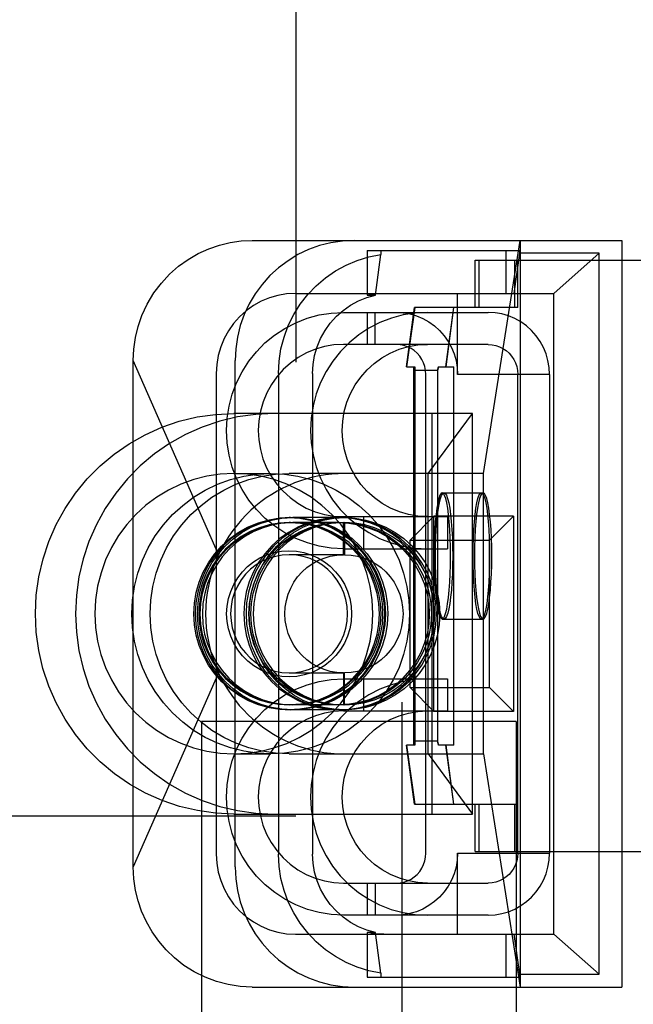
# Model space of a CAD drawing. Header units: inches. Extents: x 0 to 73.3, y 0 to 56.7.
# Tile 22 of 36: x 41.314 to 41.621, y 25.734 to 26.225. Entities that reach past the tile are written whole.
import ezdxf

# ---------------------------------------------------------------- set-up
doc = ezdxf.new("R2010")
doc.units = ezdxf.units.IN
doc.header["$LTSCALE"] = 4.033333
doc.header["$MEASUREMENT"] = 0
doc.linetypes.add('HIDDEN', pattern=[0.2, 0.1, -0.1])
doc.layers.add('DEFAULT_2', color=8, linetype='HIDDEN')

msp = doc.modelspace()

# ---------------------------------------------------------------- linework, layer by layer
at = {"layer": 'DEFAULT_2', "color": 8, "linetype": 'HIDDEN'}
for p, q in [((41.50539, 25.48129), (41.50539, 26.62302)), ((41.45225, 26.45767), (41.45225, 25.82774)), ((41.43056, 26.1152), (41.61514, 26.1152)), ((41.54593, 25.99878), (41.56428, 26.1152)), ((41.56428, 26.1152), (41.56428, 25.74236)), ((41.61514, 26.1152), (41.61514, 25.74236)), ((41.48792, 26.1102), (41.56412, 26.1102)), ((41.48792, 26.1102), (41.48792, 26.0879)), ((41.49204, 26.0879), (41.49479, 26.1082)), ((41.49479, 26.1102), (41.49479, 26.1082)), ((41.55725, 26.08878), (41.55725, 26.1102)), ((41.56138, 26.08878), (41.56412, 26.10878)), ((41.56412, 26.10878), (41.56412, 26.1102)), ((41.60374, 26.10878), (41.56412, 26.10878)), ((41.58119, 26.08878), (41.60374, 26.10878)), ((41.60374, 25.74878), (41.60374, 26.10878)), ((41.54189, 26.1053), (41.71209, 26.1053)), ((41.54189, 26.08168), (41.54189, 26.1053)), ((41.54362, 26.1053), (41.54362, 26.08168)), ((41.56141, 26.1053), (41.56141, 26.08168)), ((41.56312, 26.08168), (41.56312, 26.1053)), ((41.4522, 26.08878), (41.58119, 26.08878)), ((41.48792, 26.0879), (41.49204, 26.0879)), ((41.53308, 26.04829), (41.53308, 26.08878)), ((41.58119, 25.76878), (41.58119, 26.08878)), ((41.50762, 26.05215), (41.51149, 26.08168)), ((41.51169, 26.08168), (41.50763, 26.05215)), ((41.56312, 26.08168), (41.51149, 26.08168)), ((41.52713, 26.05215), (41.53119, 26.08168)), ((41.531, 26.08168), (41.52714, 26.05215)), ((41.47613, 26.07928), (41.54828, 26.07928)), ((41.48801, 26.06328), (41.48801, 26.07928)), ((41.49198, 26.06328), (41.49198, 26.07928)), ((41.54828, 26.06328), (41.47613, 26.06328)), ((41.41373, 25.95831), (41.37113, 26.0552)), ((41.37113, 25.80236), (41.37113, 26.0552)), ((41.42199, 25.80236), (41.42199, 26.0552)), ((41.50762, 26.05215), (41.51169, 26.05215)), ((41.51129, 26.05215), (41.51126, 26.05018)), ((41.51127, 26.05018), (41.51128, 26.05215)), ((41.51149, 25.86318), (41.51149, 26.05215)), ((41.51169, 26.05215), (41.51169, 25.86318)), ((41.52296, 26.05018), (41.52348, 26.05215)), ((41.52348, 26.05215), (41.52298, 26.05018)), ((41.52348, 26.05215), (41.53119, 26.05215)), ((41.531, 26.05215), (41.531, 25.86318)), ((41.53119, 25.86318), (41.53119, 26.05215)), ((41.41258, 26.04878), (41.41258, 25.80878)), ((41.44363, 26.04878), (41.44363, 25.80878)), ((41.46069, 26.04878), (41.46069, 25.80878)), ((41.51126, 25.86515), (41.51126, 26.05018)), ((41.52298, 26.05018), (41.51127, 26.05018)), ((41.51723, 25.80926), (41.51723, 26.04829)), ((41.52296, 26.05018), (41.52296, 25.86515)), ((41.57897, 26.04829), (41.53308, 26.04829)), ((41.56312, 25.80926), (41.56312, 26.04829)), ((41.57897, 26.04829), (41.57897, 25.80926)), ((41.54044, 26.02878), (41.42134, 26.02878)), ((41.51829, 25.99878), (41.54044, 26.02878)), ((41.52039, 25.82878), (41.52039, 26.02878)), ((41.54044, 25.82878), (41.54044, 26.02878)), ((41.42134, 25.99878), (41.43978, 25.99878)), ((41.54593, 25.99878), (41.44895, 25.99878)), ((41.51829, 25.85878), (41.51829, 25.99878)), ((41.54593, 25.85878), (41.54593, 25.99878)), ((41.5254, 25.98916), (41.5458, 25.98916)), ((41.44964, 25.97677), (41.44895, 25.97677)), ((41.44964, 25.97428), (41.44895, 25.97428)), ((41.47388, 25.97677), (41.45072, 25.97677)), ((41.47388, 25.97428), (41.45072, 25.97428)), ((41.4766, 25.97677), (41.47497, 25.97677)), ((41.47497, 25.97428), (41.4766, 25.97428)), ((41.47605, 25.95828), (41.47605, 25.97428)), ((41.47613, 25.97728), (41.52795, 25.97728)), ((41.4766, 25.97428), (41.4766, 25.95828)), ((41.48602, 25.97728), (41.48602, 25.96128)), ((41.5093, 25.96553), (41.5212, 25.97754)), ((41.56092, 25.97754), (41.5212, 25.97754)), ((41.5212, 25.88002), (41.5212, 25.97754)), ((41.52795, 25.97728), (41.52795, 25.96128)), ((41.56092, 25.97754), (41.54903, 25.96553)), ((41.56092, 25.97754), (41.56092, 25.88002)), ((41.5093, 25.96553), (41.54903, 25.96553)), ((41.5093, 25.89203), (41.5093, 25.96553)), ((41.54903, 25.89203), (41.54903, 25.96553)), ((41.47613, 25.96128), (41.52795, 25.96128)), ((41.4766, 25.95828), (41.44895, 25.95828)), ((41.5254, 25.92617), (41.5458, 25.92617)), ((41.41373, 25.89925), (41.37113, 25.80236)), ((41.44895, 25.89928), (41.4766, 25.89928)), ((41.47605, 25.89928), (41.47605, 25.88328)), ((41.47613, 25.89628), (41.52795, 25.89628)), ((41.4766, 25.88328), (41.4766, 25.89928)), ((41.48602, 25.89628), (41.48602, 25.88028)), ((41.52795, 25.89628), (41.52795, 25.88028)), ((41.5093, 25.89203), (41.54903, 25.89203)), ((41.5212, 25.88002), (41.5093, 25.89203)), ((41.54903, 25.89203), (41.56092, 25.88002)), ((41.44964, 25.88328), (41.44895, 25.88328)), ((41.44964, 25.88079), (41.44895, 25.88079)), ((41.47388, 25.88328), (41.45072, 25.88328)), ((41.47388, 25.88079), (41.45072, 25.88079)), ((41.4766, 25.88328), (41.47497, 25.88328)), ((41.4766, 25.88079), (41.47497, 25.88079)), ((41.47613, 25.88028), (41.52795, 25.88028)), ((41.56092, 25.88002), (41.5212, 25.88002)), ((41.56224, 25.87499), (41.40524, 25.87499)), ((41.40524, 25.87499), (41.40524, 25.50129)), ((41.56224, 25.87499), (41.56224, 25.50129)), ((41.52296, 25.86515), (41.51126, 25.86515)), ((41.51126, 25.86515), (41.51129, 25.86318)), ((41.51128, 25.86318), (41.51127, 25.86515)), ((41.52348, 25.86318), (41.52296, 25.86515)), ((41.52298, 25.86515), (41.52348, 25.86318)), ((41.51169, 25.86318), (41.50762, 25.86318)), ((41.51149, 25.83365), (41.50762, 25.86318)), ((41.50763, 25.86318), (41.51169, 25.83365)), ((41.53119, 25.86318), (41.52348, 25.86318)), ((41.53119, 25.83365), (41.52713, 25.86318)), ((41.52714, 25.86318), (41.531, 25.83365)), ((41.42134, 25.85878), (41.43978, 25.85878)), ((41.44895, 25.85878), (41.54593, 25.85878)), ((41.51829, 25.85878), (41.54044, 25.82878)), ((41.54593, 25.85878), (41.56428, 25.74236)), ((41.51149, 25.83365), (41.56312, 25.83365)), ((41.54189, 25.81003), (41.54189, 25.83365)), ((41.54362, 25.83365), (41.54362, 25.81003)), ((41.56141, 25.83365), (41.56141, 25.81003)), ((41.45225, 25.82774), (40.9798, 25.82774)), ((41.42134, 25.82878), (41.54044, 25.82878)), ((41.53308, 25.80926), (41.57897, 25.80926)), ((41.53308, 25.76878), (41.53308, 25.80926)), ((41.54189, 25.81003), (41.71209, 25.81003)), ((41.47613, 25.79428), (41.54828, 25.79428)), ((41.48801, 25.77828), (41.48801, 25.79428)), ((41.49198, 25.79428), (41.49198, 25.77828)), ((41.54828, 25.77828), (41.47613, 25.77828)), ((41.4522, 25.76878), (41.58119, 25.76878)), ((41.49204, 25.76966), (41.48792, 25.76966)), ((41.48792, 25.76966), (41.48792, 25.74736)), ((41.49479, 25.74936), (41.49204, 25.76966)), ((41.55725, 25.74736), (41.55725, 25.76878)), ((41.56412, 25.74878), (41.56138, 25.76878)), ((41.58119, 25.76878), (41.60374, 25.74878)), ((41.48792, 25.74736), (41.56412, 25.74736)), ((41.49479, 25.74936), (41.49479, 25.74736)), ((41.56412, 25.74878), (41.60374, 25.74878)), ((41.56412, 25.74736), (41.56412, 25.74878)), ((41.43056, 25.74236), (41.61514, 25.74236))]:
    msp.add_line(p, q, dxfattribs=at)
for points in [[(41.37113, 26.0552), (41.3714, 26.06097), (41.37223, 26.06668), (41.37356, 26.07217), (41.37545, 26.07767), (41.37812, 26.08344), (41.38143, 26.08897), (41.38515, 26.09391), (41.38927, 26.09835), (41.39375, 26.1023), (41.39853, 26.10574), (41.40362, 26.10868), (41.40888, 26.11106), (41.41415, 26.11287), (41.41951, 26.11415), (41.425, 26.11493), (41.43056, 26.1152)], [(41.48142, 26.1152), (41.47555, 26.1149), (41.4698, 26.11404), (41.46414, 26.1126), (41.45865, 26.11062), (41.45338, 26.1081), (41.44839, 26.10508), (41.44371, 26.10157), (41.43939, 26.09762), (41.43548, 26.09326), (41.43201, 26.08854), (41.42902, 26.0835), (41.42652, 26.07818), (41.42455, 26.07264), (41.42313, 26.06692), (41.42228, 26.06112), (41.42199, 26.0552)], [(41.44363, 26.04878), (41.44395, 26.05496), (41.44487, 26.06101), (41.44642, 26.06695), (41.44855, 26.07268), (41.45124, 26.07816), (41.45447, 26.08333), (41.45821, 26.08814), (41.4624, 26.09255), (41.46703, 26.09649), (41.47203, 26.09995), (41.47736, 26.10288), (41.48296, 26.10525), (41.48877, 26.10701), (41.49479, 26.1082)], [(41.4522, 26.08878), (41.44771, 26.08852), (41.44334, 26.08777), (41.43907, 26.08652), (41.43497, 26.0848), (41.43109, 26.08263), (41.42748, 26.08004), (41.42418, 26.07706), (41.42123, 26.07373), (41.41867, 26.07009), (41.41652, 26.06617), (41.41482, 26.06204), (41.41358, 26.05772), (41.41284, 26.05331), (41.41258, 26.04878)], [(41.46069, 26.04878), (41.46094, 26.0533), (41.4617, 26.05777), (41.46296, 26.06212), (41.46469, 26.0663), (41.46688, 26.07026), (41.46951, 26.07394), (41.47252, 26.0773), (41.4759, 26.08029), (41.47959, 26.08287), (41.48354, 26.08502), (41.48771, 26.0867), (41.49204, 26.0879)], [(41.48792, 26.0879), (41.48928, 26.08817), (41.49065, 26.08839), (41.49203, 26.08856), (41.49341, 26.08868), (41.49479, 26.08875), (41.49618, 26.08878)], [(41.47613, 25.96128), (41.46999, 25.96161), (41.46397, 25.96257), (41.45806, 25.96417), (41.45234, 25.96639), (41.44688, 25.9692), (41.44176, 25.97256), (41.43703, 25.97643), (41.43273, 25.98077), (41.42888, 25.98557), (41.42553, 25.99075), (41.42275, 25.99626), (41.42055, 26.00203), (41.41897, 26.00799), (41.41801, 26.01408), (41.41769, 26.02023), (41.418, 26.02637), (41.41895, 26.03245), (41.42051, 26.03839), (41.42269, 26.04415), (41.42544, 26.04965), (41.42876, 26.05483), (41.43259, 26.05964), (41.43688, 26.064), (41.44161, 26.06789), (41.44675, 26.07128), (41.45222, 26.07412), (41.45797, 26.07635), (41.46392, 26.07798), (41.46996, 26.07895), (41.47613, 26.07928)], [(41.51805, 26.07928), (41.51191, 26.07895), (41.5059, 26.07799), (41.49998, 26.07638), (41.49426, 26.07417), (41.48881, 26.07136), (41.48368, 26.068), (41.47896, 26.06413), (41.47465, 26.05979), (41.4708, 26.05499), (41.46746, 26.04981), (41.46468, 26.0443), (41.46248, 26.03853), (41.4609, 26.03257), (41.45994, 26.02648), (41.45961, 26.02033), (41.45992, 26.01419), (41.46087, 26.00811), (41.46243, 26.00217), (41.46461, 25.99641), (41.46737, 25.99091), (41.47068, 25.98573), (41.47451, 25.98092), (41.47881, 25.97656), (41.48353, 25.97267), (41.48867, 25.96928), (41.49415, 25.96644), (41.49989, 25.9642), (41.50584, 25.96258), (41.51188, 25.96161), (41.51805, 25.96128)], [(41.50239, 26.07928), (41.50586, 26.07908), (41.50925, 26.07849), (41.51256, 26.07753), (41.51573, 26.0762), (41.51873, 26.07452), (41.52153, 26.07251), (41.52409, 26.0702), (41.52637, 26.06762), (41.52836, 26.0648), (41.53002, 26.06177), (41.53134, 26.05856), (41.5323, 26.05522), (41.53287, 26.05181), (41.53308, 26.04829)], [(41.57897, 26.04829), (41.57877, 26.05181), (41.57819, 26.05522), (41.57723, 26.05856), (41.57591, 26.06177), (41.57425, 26.0648), (41.57226, 26.06762), (41.56998, 26.0702), (41.56742, 26.07251), (41.56463, 26.07452), (41.56162, 26.0762), (41.55845, 26.07753), (41.55514, 26.07849), (41.55176, 26.07908), (41.54828, 26.07928)], [(41.47613, 26.06328), (41.47133, 26.063), (41.46664, 26.0622), (41.46205, 26.06086), (41.45764, 26.05902), (41.45347, 26.05668), (41.44958, 26.0539), (41.44604, 26.05072), (41.44288, 26.04716), (41.44012, 26.04323), (41.43779, 26.03902), (41.43596, 26.03456), (41.43462, 26.02993), (41.43382, 26.02518), (41.43354, 26.02037), (41.4338, 26.01556), (41.43458, 26.01081), (41.43589, 26.00618), (41.4377, 26.00173), (41.44, 25.99751), (41.44275, 25.99357), (41.44591, 25.98998), (41.44944, 25.98676), (41.45335, 25.98395), (41.45754, 25.98159), (41.46199, 25.97972), (41.4666, 25.97837), (41.47131, 25.97756), (41.47613, 25.97728)], [(41.51805, 25.97728), (41.51325, 25.97756), (41.50857, 25.97836), (41.50398, 25.9797), (41.49957, 25.98154), (41.49539, 25.98387), (41.4915, 25.98666), (41.48797, 25.98984), (41.4848, 25.9934), (41.48204, 25.99732), (41.47972, 26.00154), (41.47788, 26.006), (41.47655, 26.01063), (41.47574, 26.01538), (41.47546, 26.02019), (41.47572, 26.025), (41.4765, 26.02975), (41.47782, 26.03438), (41.47963, 26.03883), (41.48193, 26.04305), (41.48467, 26.04699), (41.48783, 26.05058), (41.49137, 26.05379), (41.49527, 26.05661), (41.49947, 26.05897), (41.50391, 26.06084), (41.50853, 26.06219), (41.51323, 26.063), (41.51805, 26.06328)], [(41.51723, 26.04829), (41.5171, 26.05027), (41.51672, 26.05218), (41.51609, 26.05404), (41.51523, 26.05579), (41.51416, 26.05742), (41.51288, 26.05889), (41.51142, 26.06018), (41.50981, 26.06127), (41.50807, 26.06213), (41.50624, 26.06277), (41.50435, 26.06315), (41.50239, 26.06328)], [(41.54828, 26.06328), (41.55024, 26.06315), (41.55213, 26.06277), (41.55397, 26.06213), (41.55571, 26.06127), (41.55732, 26.06018), (41.55877, 26.05889), (41.56005, 26.05742), (41.56113, 26.05579), (41.56198, 26.05404), (41.56261, 26.05218), (41.56299, 26.05027), (41.56312, 26.04829)], [(41.42134, 25.82878), (41.41218, 25.82921), (41.40316, 25.83048), (41.39425, 25.8326), (41.38557, 25.83553), (41.37719, 25.83927), (41.36921, 25.84375), (41.3617, 25.84894), (41.35469, 25.85481), (41.3482, 25.86135), (41.34232, 25.86849), (41.33713, 25.87614), (41.33266, 25.88424), (41.32896, 25.89271), (41.32605, 25.90149), (41.32396, 25.91049), (41.32271, 25.91964), (41.32229, 25.92885), (41.32272, 25.93806), (41.32399, 25.94719), (41.32608, 25.95616), (41.32898, 25.96489), (41.33266, 25.97332), (41.3371, 25.98138), (41.34226, 25.98899), (41.34811, 25.9961), (41.35456, 26.00264), (41.36155, 26.00851), (41.36904, 26.0137), (41.37703, 26.01821), (41.38541, 26.02197), (41.39411, 26.02492), (41.40306, 26.02706), (41.41212, 26.02834), (41.42134, 26.02878)], [(41.44139, 26.02878), (41.43225, 26.02835), (41.42319, 26.02708), (41.41428, 26.02496), (41.40561, 26.02203), (41.39724, 26.0183), (41.38925, 26.0138), (41.3817, 26.00858), (41.37466, 26.00268), (41.36819, 25.99615), (41.36235, 25.98904), (41.35718, 25.98142), (41.35272, 25.97335), (41.34903, 25.9649), (41.34612, 25.95615), (41.34403, 25.94715), (41.34276, 25.93801), (41.34234, 25.92878), (41.34276, 25.91955), (41.34403, 25.9104), (41.34612, 25.90141), (41.34903, 25.89266), (41.35272, 25.88421), (41.35718, 25.87614), (41.36235, 25.86852), (41.36819, 25.86141), (41.37466, 25.85488), (41.3817, 25.84898), (41.38925, 25.84376), (41.39724, 25.83926), (41.40561, 25.83553), (41.41428, 25.8326), (41.42319, 25.83048), (41.43225, 25.82921), (41.44139, 25.82878)], [(41.42134, 25.99878), (41.41459, 25.99844), (41.40789, 25.99745), (41.40131, 25.99579), (41.39492, 25.9935), (41.38878, 25.99057), (41.38294, 25.98706), (41.37747, 25.98298), (41.37242, 25.97839), (41.36786, 25.97334), (41.36381, 25.96785), (41.36029, 25.96195), (41.35734, 25.95571), (41.35503, 25.94921), (41.35335, 25.9425), (41.35235, 25.93571), (41.35201, 25.92878)], [(41.37045, 25.92878), (41.37078, 25.93564), (41.37178, 25.94244), (41.37343, 25.9491), (41.37573, 25.95557), (41.37864, 25.96178), (41.38213, 25.96767), (41.38619, 25.97319), (41.39076, 25.97828), (41.3958, 25.98289), (41.40126, 25.98698), (41.4071, 25.99051), (41.41325, 25.99345), (41.41966, 25.99577), (41.42626, 25.99743), (41.43299, 25.99844), (41.43978, 25.99878)], [(41.44895, 25.85878), (41.44215, 25.85912), (41.43542, 25.86012), (41.42882, 25.86179), (41.42242, 25.86411), (41.41627, 25.86704), (41.41043, 25.87058), (41.40496, 25.87467), (41.39992, 25.87928), (41.39535, 25.88437), (41.3913, 25.88989), (41.3878, 25.89578), (41.38489, 25.90199), (41.3826, 25.90846), (41.38095, 25.91512), (41.37995, 25.92192), (41.37961, 25.92878), (41.37995, 25.93564), (41.38095, 25.94244), (41.3826, 25.9491), (41.38489, 25.95557), (41.3878, 25.96178), (41.3913, 25.96767), (41.39535, 25.97319), (41.39992, 25.97828), (41.40496, 25.98289), (41.41043, 25.98698), (41.41627, 25.99051), (41.42242, 25.99345), (41.42882, 25.99577), (41.43542, 25.99743), (41.44215, 25.99844), (41.44895, 25.99878)], [(41.4766, 25.99878), (41.4734, 25.9987), (41.47021, 25.99848), (41.46703, 25.99811), (41.46388, 25.99759), (41.46078, 25.99693), (41.45772, 25.99613), (41.45469, 25.99519), (41.45171, 25.99411), (41.44875, 25.99289), (41.44585, 25.99152), (41.44302, 25.99002), (41.44025, 25.98839), (41.43752, 25.9866), (41.43487, 25.98468), (41.43232, 25.98265), (41.42986, 25.98048), (41.42744, 25.97814), (41.42512, 25.97567), (41.42293, 25.9731), (41.42086, 25.97041), (41.41886, 25.96754), (41.41699, 25.96454), (41.41529, 25.96147), (41.41373, 25.95831)], [(41.49068, 25.92878), (41.49034, 25.93567), (41.48934, 25.94244), (41.48769, 25.94911), (41.48539, 25.95559), (41.48247, 25.9618), (41.47898, 25.96769), (41.47494, 25.97318), (41.4704, 25.97825), (41.46536, 25.98286), (41.45988, 25.98697), (41.45403, 25.99051), (41.44787, 25.99345), (41.44146, 25.99577), (41.43486, 25.99744), (41.42814, 25.99844), (41.42134, 25.99878)], [(41.43978, 25.99878), (41.44658, 25.99844), (41.45331, 25.99743), (41.45991, 25.99577), (41.46632, 25.99345), (41.47247, 25.99051), (41.4783, 25.98698), (41.48377, 25.98289), (41.48881, 25.97828), (41.49338, 25.97319), (41.49743, 25.96767), (41.50093, 25.96178), (41.50384, 25.95557), (41.50613, 25.9491), (41.50779, 25.94244), (41.50879, 25.93564), (41.50912, 25.92878)], [(41.5254, 25.98916), (41.52483, 25.98886), (41.52426, 25.98792), (41.52371, 25.98638), (41.52319, 25.98425), (41.52272, 25.98158), (41.5223, 25.97842), (41.52194, 25.97482), (41.52166, 25.97085), (41.52145, 25.96661), (41.52132, 25.96223), (41.52128, 25.95767)], [(41.52197, 25.95767), (41.52202, 25.96221), (41.52215, 25.96657), (41.52237, 25.97078), (41.52266, 25.97471), (41.52303, 25.97828), (41.52346, 25.98144), (41.52395, 25.98412), (41.52449, 25.98627), (41.52507, 25.98785), (41.52567, 25.98882), (41.5263, 25.98916)], [(41.52952, 25.95767), (41.52948, 25.96221), (41.52936, 25.96657), (41.52915, 25.97078), (41.52887, 25.97471), (41.52852, 25.97828), (41.52811, 25.98144), (41.52764, 25.98412), (41.52713, 25.98627), (41.52658, 25.98785), (41.526, 25.98882), (41.5254, 25.98916)], [(41.5263, 25.98916), (41.5269, 25.98886), (41.5275, 25.98792), (41.52808, 25.98638), (41.52863, 25.98425), (41.52912, 25.98158), (41.52956, 25.97842), (41.52993, 25.97482), (41.53023, 25.97085), (41.53046, 25.96661), (41.53059, 25.96223), (41.53063, 25.95767)], [(41.54079, 25.95767), (41.54084, 25.96221), (41.54096, 25.96657), (41.54117, 25.97078), (41.54145, 25.97471), (41.5418, 25.97828), (41.54221, 25.98144), (41.54268, 25.98412), (41.54319, 25.98627), (41.54374, 25.98785), (41.54432, 25.98882), (41.54492, 25.98916)], [(41.5458, 25.98916), (41.54521, 25.98886), (41.5446, 25.98792), (41.54402, 25.98638), (41.54348, 25.98425), (41.54299, 25.98158), (41.54255, 25.97842), (41.54217, 25.97482), (41.54187, 25.97085), (41.54165, 25.96661), (41.54152, 25.96223), (41.54147, 25.95767)], [(41.54492, 25.98916), (41.54549, 25.98886), (41.54606, 25.98792), (41.54661, 25.98638), (41.54713, 25.98425), (41.5476, 25.98158), (41.54802, 25.97842), (41.54837, 25.97482), (41.54866, 25.97085), (41.54887, 25.96661), (41.549, 25.96223), (41.54904, 25.95767)], [(41.55013, 25.95767), (41.55009, 25.96221), (41.54995, 25.96657), (41.54974, 25.97078), (41.54944, 25.97471), (41.54907, 25.97828), (41.54864, 25.98144), (41.54815, 25.98412), (41.54761, 25.98627), (41.54704, 25.98785), (41.54643, 25.98882), (41.5458, 25.98916)], [(41.44895, 25.88079), (41.44359, 25.8811), (41.43837, 25.88199), (41.43324, 25.88349), (41.42831, 25.88555), (41.42365, 25.88815), (41.41931, 25.89126), (41.41537, 25.89481), (41.41183, 25.8988), (41.40875, 25.90318), (41.40616, 25.90789), (41.40411, 25.91286), (41.40262, 25.91803), (41.40172, 25.92333), (41.40141, 25.9287), (41.40171, 25.93406), (41.40258, 25.93936), (41.40405, 25.94452), (41.40607, 25.94949), (41.40864, 25.9542), (41.4117, 25.9586), (41.41523, 25.9626), (41.41917, 25.96619), (41.42353, 25.96933), (41.42821, 25.97196), (41.43316, 25.97404), (41.43832, 25.97556), (41.44357, 25.97646), (41.44895, 25.97677)], [(41.44964, 25.97677), (41.44428, 25.97646), (41.43906, 25.97557), (41.43393, 25.97407), (41.429, 25.97201), (41.42434, 25.96941), (41.42, 25.9663), (41.41606, 25.96274), (41.41252, 25.95876), (41.40944, 25.95438), (41.40685, 25.94967), (41.4048, 25.9447), (41.40331, 25.93953), (41.40241, 25.93422), (41.4021, 25.92886), (41.4024, 25.92349), (41.40327, 25.9182), (41.40474, 25.91303), (41.40676, 25.90807), (41.40933, 25.90336), (41.41239, 25.89896), (41.41591, 25.89496), (41.41986, 25.89137), (41.42422, 25.88823), (41.4289, 25.8856), (41.43385, 25.88352), (41.43901, 25.882), (41.44426, 25.8811), (41.44964, 25.88079)], [(41.45072, 25.88079), (41.44536, 25.8811), (41.44014, 25.88199), (41.43501, 25.88349), (41.43008, 25.88555), (41.42542, 25.88815), (41.42109, 25.89126), (41.41714, 25.89481), (41.41361, 25.8988), (41.41052, 25.90318), (41.40793, 25.90789), (41.40588, 25.91286), (41.40439, 25.91803), (41.4035, 25.92333), (41.40319, 25.9287), (41.40348, 25.93406), (41.40436, 25.93936), (41.40582, 25.94452), (41.40784, 25.94949), (41.41041, 25.9542), (41.41347, 25.9586), (41.417, 25.9626), (41.42095, 25.96619), (41.4253, 25.96933), (41.42998, 25.97196), (41.43494, 25.97404), (41.44009, 25.97556), (41.44534, 25.97646), (41.45072, 25.97677)], [(41.44895, 25.97428), (41.444, 25.974), (41.43902, 25.97316), (41.43417, 25.97176), (41.4295, 25.96983), (41.42508, 25.96737), (41.42095, 25.96443), (41.41719, 25.96106), (41.41382, 25.95728), (41.41087, 25.95311), (41.4084, 25.94863), (41.40644, 25.94389), (41.40502, 25.93895), (41.40417, 25.93393), (41.40388, 25.92878)], [(41.40457, 25.92878), (41.40486, 25.93391), (41.4057, 25.93891), (41.40711, 25.94381), (41.40904, 25.94853), (41.41149, 25.95299), (41.4144, 25.95714), (41.41774, 25.96092), (41.42148, 25.9643), (41.42559, 25.96725), (41.43001, 25.96974), (41.43468, 25.9717), (41.43954, 25.97312), (41.44452, 25.97398), (41.44964, 25.97428)], [(41.45072, 25.97428), (41.44577, 25.974), (41.44079, 25.97316), (41.43594, 25.97176), (41.43128, 25.96983), (41.42685, 25.96737), (41.42273, 25.96443), (41.41896, 25.96106), (41.41559, 25.95728), (41.41265, 25.95311), (41.41017, 25.94863), (41.40821, 25.94389), (41.40679, 25.93895), (41.40595, 25.93393), (41.40565, 25.92878)], [(41.47388, 25.97677), (41.46853, 25.97646), (41.4633, 25.97557), (41.45817, 25.97407), (41.45325, 25.97201), (41.44859, 25.96941), (41.44425, 25.9663), (41.4403, 25.96274), (41.43677, 25.95876), (41.43368, 25.95438), (41.43109, 25.94967), (41.42904, 25.9447), (41.42756, 25.93953), (41.42666, 25.93422), (41.42635, 25.92886), (41.42664, 25.92349), (41.42752, 25.9182), (41.42898, 25.91303), (41.431, 25.90807), (41.43357, 25.90336), (41.43664, 25.89896), (41.44016, 25.89496), (41.44411, 25.89137), (41.44846, 25.88823), (41.45314, 25.8856), (41.4581, 25.88352), (41.46325, 25.882), (41.4685, 25.8811), (41.47388, 25.88079)], [(41.47497, 25.97677), (41.46961, 25.97646), (41.46438, 25.97557), (41.45926, 25.97407), (41.45433, 25.97201), (41.44967, 25.96941), (41.44533, 25.9663), (41.44138, 25.96274), (41.43785, 25.95876), (41.43476, 25.95438), (41.43217, 25.94967), (41.43013, 25.9447), (41.42864, 25.93953), (41.42774, 25.93422), (41.42743, 25.92886), (41.42772, 25.92349), (41.4286, 25.9182), (41.43006, 25.91303), (41.43209, 25.90807), (41.43465, 25.90336), (41.43772, 25.89896), (41.44124, 25.89496), (41.44519, 25.89137), (41.44954, 25.88823), (41.45422, 25.8856), (41.45918, 25.88352), (41.46434, 25.882), (41.46959, 25.8811), (41.47497, 25.88079)], [(41.42882, 25.92878), (41.42911, 25.93391), (41.42995, 25.93891), (41.43135, 25.94381), (41.43328, 25.94853), (41.43573, 25.95299), (41.43864, 25.95714), (41.44198, 25.96092), (41.44572, 25.9643), (41.44983, 25.96725), (41.45425, 25.96974), (41.45893, 25.9717), (41.46378, 25.97312), (41.46876, 25.97398), (41.47388, 25.97428)], [(41.4766, 25.88079), (41.47124, 25.8811), (41.46601, 25.88199), (41.46089, 25.88349), (41.45596, 25.88555), (41.4513, 25.88815), (41.44696, 25.89126), (41.44301, 25.89481), (41.43948, 25.8988), (41.4364, 25.90318), (41.4338, 25.90789), (41.43176, 25.91286), (41.43027, 25.91803), (41.42937, 25.92333), (41.42906, 25.9287), (41.42935, 25.93406), (41.43023, 25.93936), (41.4317, 25.94452), (41.43372, 25.94949), (41.43628, 25.9542), (41.43935, 25.9586), (41.44287, 25.9626), (41.44682, 25.96619), (41.45117, 25.96933), (41.45586, 25.97196), (41.46081, 25.97404), (41.46597, 25.97556), (41.47122, 25.97646), (41.4766, 25.97677)], [(41.4299, 25.92878), (41.43019, 25.93391), (41.43103, 25.93891), (41.43243, 25.94381), (41.43436, 25.94853), (41.43681, 25.95299), (41.43973, 25.95714), (41.44307, 25.96092), (41.4468, 25.9643), (41.45092, 25.96725), (41.45534, 25.96974), (41.46001, 25.9717), (41.46487, 25.97312), (41.46984, 25.97398), (41.47497, 25.97428)], [(41.47605, 25.97428), (41.47094, 25.97398), (41.46597, 25.97313), (41.46111, 25.97171), (41.45645, 25.96975), (41.45204, 25.96728), (41.44793, 25.96434), (41.44418, 25.96095), (41.44083, 25.95716), (41.43791, 25.95302), (41.43547, 25.94857), (41.43353, 25.94386), (41.43212, 25.93895), (41.43128, 25.93394), (41.43098, 25.92878)], [(41.44895, 25.97677), (41.45431, 25.97646), (41.45953, 25.97557), (41.46466, 25.97407), (41.46959, 25.97201), (41.47425, 25.96941), (41.47859, 25.9663), (41.48253, 25.96274), (41.48607, 25.95876), (41.48915, 25.95438), (41.49175, 25.94967), (41.49379, 25.9447), (41.49528, 25.93953), (41.49618, 25.93422), (41.49649, 25.92886), (41.4962, 25.92349), (41.49532, 25.9182), (41.49385, 25.91303), (41.49183, 25.90807), (41.48926, 25.90336), (41.4862, 25.89896), (41.48268, 25.89496), (41.47873, 25.89137), (41.47438, 25.88823), (41.46969, 25.8856), (41.46474, 25.88352), (41.45958, 25.882), (41.45433, 25.8811), (41.44895, 25.88079)], [(41.49402, 25.92878), (41.49373, 25.93391), (41.49289, 25.93891), (41.49148, 25.94381), (41.48955, 25.94853), (41.48711, 25.95299), (41.48419, 25.95714), (41.48085, 25.96092), (41.47711, 25.9643), (41.473, 25.96725), (41.46858, 25.96974), (41.46391, 25.9717), (41.45905, 25.97312), (41.45407, 25.97398), (41.44895, 25.97428)], [(41.44964, 25.88079), (41.455, 25.8811), (41.46022, 25.88199), (41.46535, 25.88349), (41.47028, 25.88555), (41.47494, 25.88815), (41.47928, 25.89126), (41.48322, 25.89481), (41.48676, 25.8988), (41.48984, 25.90318), (41.49243, 25.90789), (41.49448, 25.91286), (41.49597, 25.91803), (41.49687, 25.92333), (41.49718, 25.9287), (41.49688, 25.93406), (41.49601, 25.93936), (41.49454, 25.94452), (41.49252, 25.94949), (41.48995, 25.9542), (41.48689, 25.9586), (41.48337, 25.9626), (41.47942, 25.96619), (41.47506, 25.96933), (41.47038, 25.97196), (41.46543, 25.97404), (41.46027, 25.97556), (41.45502, 25.97646), (41.44964, 25.97677)], [(41.44964, 25.97428), (41.4546, 25.974), (41.45957, 25.97316), (41.46442, 25.97176), (41.46909, 25.96983), (41.47351, 25.96737), (41.47764, 25.96443), (41.4814, 25.96106), (41.48477, 25.95728), (41.48772, 25.95311), (41.49019, 25.94863), (41.49215, 25.94389), (41.49357, 25.93895), (41.49442, 25.93393), (41.49471, 25.92878)], [(41.45072, 25.97677), (41.45608, 25.97646), (41.46131, 25.97557), (41.46643, 25.97407), (41.47136, 25.97201), (41.47602, 25.96941), (41.48036, 25.9663), (41.48431, 25.96274), (41.48784, 25.95876), (41.49092, 25.95438), (41.49352, 25.94967), (41.49556, 25.9447), (41.49705, 25.93953), (41.49795, 25.93422), (41.49826, 25.92886), (41.49797, 25.92349), (41.49709, 25.9182), (41.49562, 25.91303), (41.4936, 25.90807), (41.49104, 25.90336), (41.48797, 25.89896), (41.48445, 25.89496), (41.4805, 25.89137), (41.47615, 25.88823), (41.47147, 25.8856), (41.46651, 25.88352), (41.46135, 25.882), (41.4561, 25.8811), (41.45072, 25.88079)], [(41.49579, 25.92878), (41.4955, 25.93391), (41.49466, 25.93891), (41.49326, 25.94381), (41.49132, 25.94853), (41.48888, 25.95299), (41.48596, 25.95714), (41.48262, 25.96092), (41.47889, 25.9643), (41.47477, 25.96725), (41.47035, 25.96974), (41.46568, 25.9717), (41.46082, 25.97312), (41.45584, 25.97398), (41.45072, 25.97428)], [(41.47388, 25.88079), (41.47924, 25.8811), (41.48447, 25.88199), (41.48959, 25.88349), (41.49452, 25.88555), (41.49918, 25.88815), (41.50352, 25.89126), (41.50747, 25.89481), (41.511, 25.8988), (41.51409, 25.90318), (41.51668, 25.90789), (41.51873, 25.91286), (41.52021, 25.91803), (41.52111, 25.92333), (41.52142, 25.9287), (41.52113, 25.93406), (41.52025, 25.93936), (41.51879, 25.94452), (41.51677, 25.94949), (41.5142, 25.9542), (41.51113, 25.9586), (41.50761, 25.9626), (41.50366, 25.96619), (41.49931, 25.96933), (41.49463, 25.97196), (41.48967, 25.97404), (41.48452, 25.97556), (41.47926, 25.97646), (41.47388, 25.97677)], [(41.47388, 25.97428), (41.47884, 25.974), (41.48381, 25.97316), (41.48866, 25.97176), (41.49333, 25.96983), (41.49776, 25.96737), (41.50188, 25.96443), (41.50564, 25.96106), (41.50901, 25.95728), (41.51196, 25.95311), (41.51444, 25.94863), (41.51639, 25.94389), (41.51781, 25.93895), (41.51866, 25.93393), (41.51895, 25.92878)], [(41.47497, 25.88079), (41.48032, 25.8811), (41.48555, 25.88199), (41.49068, 25.88349), (41.4956, 25.88555), (41.50026, 25.88815), (41.5046, 25.89126), (41.50855, 25.89481), (41.51208, 25.8988), (41.51517, 25.90318), (41.51776, 25.90789), (41.51981, 25.91286), (41.5213, 25.91803), (41.52219, 25.92333), (41.5225, 25.9287), (41.52221, 25.93406), (41.52133, 25.93936), (41.51987, 25.94452), (41.51785, 25.94949), (41.51528, 25.9542), (41.51222, 25.9586), (41.50869, 25.9626), (41.50474, 25.96619), (41.50039, 25.96933), (41.49571, 25.97196), (41.49075, 25.97404), (41.4856, 25.97556), (41.48035, 25.97646), (41.47497, 25.97677)], [(41.47497, 25.97428), (41.47992, 25.974), (41.4849, 25.97316), (41.48975, 25.97176), (41.49441, 25.96983), (41.49884, 25.96737), (41.50296, 25.96443), (41.50673, 25.96106), (41.5101, 25.95728), (41.51304, 25.95311), (41.51552, 25.94863), (41.51747, 25.94389), (41.51889, 25.93895), (41.51974, 25.93393), (41.52003, 25.92878)], [(41.4766, 25.97677), (41.48196, 25.97646), (41.48718, 25.97557), (41.49231, 25.97407), (41.49724, 25.97201), (41.5019, 25.96941), (41.50623, 25.9663), (41.51018, 25.96274), (41.51372, 25.95876), (41.5168, 25.95438), (41.51939, 25.94967), (41.52144, 25.9447), (41.52293, 25.93953), (41.52383, 25.93422), (41.52414, 25.92886), (41.52384, 25.92349), (41.52297, 25.9182), (41.5215, 25.91303), (41.51948, 25.90807), (41.51691, 25.90336), (41.51385, 25.89896), (41.51032, 25.89496), (41.50637, 25.89137), (41.50202, 25.88823), (41.49734, 25.8856), (41.49239, 25.88352), (41.48723, 25.882), (41.48198, 25.8811), (41.4766, 25.88079)], [(41.52167, 25.92878), (41.52137, 25.93394), (41.52053, 25.93895), (41.51912, 25.94386), (41.51718, 25.94857), (41.51474, 25.95302), (41.51182, 25.95716), (41.50846, 25.96095), (41.50471, 25.96434), (41.50061, 25.96728), (41.4962, 25.96975), (41.49153, 25.97171), (41.48668, 25.97313), (41.48171, 25.97398), (41.4766, 25.97428)], [(41.41775, 25.92878), (41.41799, 25.93261), (41.41866, 25.93633), (41.41979, 25.93997), (41.42134, 25.94344), (41.42329, 25.94669), (41.42561, 25.94968), (41.42825, 25.95234), (41.43119, 25.95467), (41.4344, 25.95664), (41.43782, 25.9582), (41.44141, 25.95934), (41.44511, 25.96004), (41.44885, 25.96027), (41.45259, 25.96006), (41.45628, 25.95939), (41.45987, 25.95828), (41.46331, 25.95674), (41.46654, 25.95479), (41.46951, 25.95247), (41.47218, 25.9498), (41.47454, 25.9468), (41.47652, 25.94352), (41.47809, 25.94002), (41.47923, 25.93636), (41.47991, 25.93262), (41.48015, 25.92878)], [(41.41373, 25.95831), (41.41242, 25.95527), (41.41126, 25.95219), (41.41025, 25.94909), (41.40937, 25.94592), (41.40863, 25.94262), (41.40804, 25.93923), (41.40761, 25.93578), (41.40735, 25.93228), (41.40726, 25.92879), (41.40735, 25.92529), (41.40761, 25.9218), (41.40804, 25.91834), (41.40863, 25.91496), (41.40937, 25.91166), (41.41024, 25.90849), (41.41125, 25.90538), (41.41242, 25.90229), (41.41373, 25.89925)], [(41.44895, 25.95828), (41.44555, 25.95808), (41.44209, 25.95745), (41.43873, 25.95641), (41.43551, 25.95497), (41.43249, 25.95315), (41.42971, 25.95098), (41.4272, 25.94848), (41.425, 25.94566), (41.42313, 25.9426), (41.42166, 25.93932), (41.42059, 25.93589), (41.41995, 25.93238), (41.41973, 25.92878)], [(41.44683, 25.92878), (41.44702, 25.93212), (41.44757, 25.93538), (41.44848, 25.93856), (41.44974, 25.94161), (41.45132, 25.94449), (41.45321, 25.94718), (41.45539, 25.94964), (41.45782, 25.95184), (41.46048, 25.95374), (41.46334, 25.95534), (41.46637, 25.95661), (41.46952, 25.95753), (41.47274, 25.95809), (41.47605, 25.95828)], [(41.47817, 25.92878), (41.47795, 25.93237), (41.47732, 25.93586), (41.47626, 25.93927), (41.47481, 25.94252), (41.47298, 25.94556), (41.47081, 25.94836), (41.46833, 25.95085), (41.46559, 25.95303), (41.46258, 25.95487), (41.45938, 25.95634), (41.45602, 25.9574), (41.45256, 25.95805), (41.44895, 25.95828)], [(41.4766, 25.95828), (41.47991, 25.95809), (41.48313, 25.95753), (41.48628, 25.95661), (41.48931, 25.95534), (41.49216, 25.95374), (41.49483, 25.95184), (41.49726, 25.94964), (41.49944, 25.94718), (41.50133, 25.94449), (41.50291, 25.94161), (41.50417, 25.93856), (41.50508, 25.93538), (41.50563, 25.93212), (41.50582, 25.92878)], [(41.52128, 25.95767), (41.52132, 25.95312), (41.52145, 25.94876), (41.52165, 25.94455), (41.52193, 25.94062), (41.52228, 25.93705), (41.5227, 25.93389), (41.52316, 25.93121), (41.52368, 25.92906), (41.52423, 25.92748), (41.5248, 25.92651), (41.5254, 25.92617)], [(41.5263, 25.92617), (41.52571, 25.92647), (41.5251, 25.92741), (41.52452, 25.92895), (41.52398, 25.93108), (41.52349, 25.93375), (41.52305, 25.93691), (41.52267, 25.94051), (41.52237, 25.94448), (41.52215, 25.94872), (41.52202, 25.9531), (41.52197, 25.95767)], [(41.5254, 25.92617), (41.52597, 25.92647), (41.52654, 25.92741), (41.5271, 25.92895), (41.52761, 25.93108), (41.52808, 25.93375), (41.5285, 25.93691), (41.52886, 25.94051), (41.52914, 25.94448), (41.52935, 25.94872), (41.52948, 25.9531), (41.52952, 25.95767)], [(41.53063, 25.95767), (41.53059, 25.95312), (41.53046, 25.94876), (41.53024, 25.94455), (41.52994, 25.94062), (41.52958, 25.93705), (41.52914, 25.93389), (41.52865, 25.93121), (41.52812, 25.92906), (41.52754, 25.92748), (41.52694, 25.92651), (41.5263, 25.92617)], [(41.54492, 25.92617), (41.54435, 25.92647), (41.54377, 25.92741), (41.54322, 25.92895), (41.54271, 25.93108), (41.54223, 25.93375), (41.54182, 25.93691), (41.54146, 25.94051), (41.54117, 25.94448), (41.54096, 25.94872), (41.54084, 25.9531), (41.54079, 25.95767)], [(41.54147, 25.95767), (41.54152, 25.95312), (41.54165, 25.94876), (41.54187, 25.94455), (41.54216, 25.94062), (41.54253, 25.93705), (41.54296, 25.93389), (41.54345, 25.93121), (41.54399, 25.92906), (41.54457, 25.92748), (41.54517, 25.92651), (41.5458, 25.92617)], [(41.54904, 25.95767), (41.549, 25.95312), (41.54887, 25.94876), (41.54866, 25.94455), (41.54838, 25.94062), (41.54803, 25.93705), (41.54762, 25.93389), (41.54715, 25.93121), (41.54664, 25.92906), (41.54609, 25.92748), (41.54552, 25.92651), (41.54492, 25.92617)], [(41.5458, 25.92617), (41.5464, 25.92647), (41.547, 25.92741), (41.54758, 25.92895), (41.54812, 25.93108), (41.54862, 25.93375), (41.54906, 25.93691), (41.54943, 25.94051), (41.54973, 25.94448), (41.54995, 25.94872), (41.55009, 25.9531), (41.55013, 25.95767)], [(41.35201, 25.92878), (41.35234, 25.92189), (41.35334, 25.91512), (41.355, 25.90845), (41.35729, 25.90197), (41.36021, 25.89576), (41.36371, 25.88986), (41.36774, 25.88438), (41.37228, 25.87931), (41.37733, 25.8747), (41.3828, 25.87059), (41.38865, 25.86705), (41.39481, 25.86411), (41.40123, 25.86179), (41.40782, 25.86012), (41.41454, 25.85912), (41.42134, 25.85878)], [(41.43978, 25.85878), (41.43299, 25.85912), (41.42626, 25.86012), (41.41966, 25.86179), (41.41325, 25.86411), (41.4071, 25.86704), (41.40126, 25.87058), (41.3958, 25.87467), (41.39076, 25.87928), (41.38619, 25.88437), (41.38213, 25.88989), (41.37864, 25.89578), (41.37573, 25.90199), (41.37343, 25.90846), (41.37178, 25.91512), (41.37078, 25.92192), (41.37045, 25.92878)], [(41.40388, 25.92878), (41.40417, 25.92365), (41.40501, 25.91865), (41.40642, 25.91375), (41.40835, 25.90903), (41.4108, 25.90457), (41.41371, 25.90042), (41.41705, 25.89664), (41.42079, 25.89326), (41.4249, 25.8903), (41.42932, 25.88782), (41.43399, 25.88586), (41.43885, 25.88444), (41.44383, 25.88358), (41.44895, 25.88328)], [(41.44964, 25.88328), (41.44468, 25.88356), (41.43971, 25.8844), (41.43486, 25.8858), (41.43019, 25.88773), (41.42577, 25.89019), (41.42164, 25.89312), (41.41788, 25.8965), (41.41451, 25.90028), (41.41156, 25.90445), (41.40909, 25.90893), (41.40713, 25.91367), (41.40571, 25.91861), (41.40486, 25.92363), (41.40457, 25.92878)], [(41.40565, 25.92878), (41.40594, 25.92365), (41.40678, 25.91865), (41.40819, 25.91375), (41.41012, 25.90903), (41.41257, 25.90457), (41.41548, 25.90042), (41.41882, 25.89664), (41.42256, 25.89326), (41.42667, 25.8903), (41.43109, 25.88782), (41.43576, 25.88586), (41.44062, 25.88444), (41.4456, 25.88358), (41.45072, 25.88328)], [(41.48015, 25.92878), (41.47991, 25.92495), (41.47924, 25.92123), (41.47811, 25.91759), (41.47656, 25.91412), (41.47461, 25.91087), (41.47229, 25.90788), (41.46965, 25.90521), (41.46671, 25.90289), (41.4635, 25.90092), (41.46008, 25.89935), (41.45649, 25.89822), (41.45279, 25.89752), (41.44905, 25.89729), (41.44531, 25.8975), (41.44162, 25.89817), (41.43803, 25.89928), (41.43459, 25.90082), (41.43136, 25.90276), (41.4284, 25.90509), (41.42572, 25.90776), (41.42337, 25.91076), (41.42138, 25.91404), (41.41981, 25.91754), (41.41867, 25.9212), (41.41799, 25.92494), (41.41775, 25.92878)], [(41.41973, 25.92878), (41.41995, 25.92518), (41.42059, 25.9217), (41.42164, 25.91829), (41.42309, 25.91504), (41.42492, 25.912), (41.4271, 25.9092), (41.42957, 25.9067), (41.43232, 25.90453), (41.43532, 25.90269), (41.43852, 25.90122), (41.44188, 25.90016), (41.44534, 25.89951), (41.44895, 25.89928)], [(41.42134, 25.85878), (41.42809, 25.85911), (41.4348, 25.86011), (41.44137, 25.86177), (41.44777, 25.86406), (41.45391, 25.86698), (41.45974, 25.8705), (41.46521, 25.87458), (41.47026, 25.87917), (41.47482, 25.88422), (41.47887, 25.88971), (41.48239, 25.89561), (41.48534, 25.90184), (41.48765, 25.90835), (41.48933, 25.91505), (41.49033, 25.92185), (41.49068, 25.92878)], [(41.47388, 25.88328), (41.46893, 25.88356), (41.46395, 25.8844), (41.4591, 25.8858), (41.45444, 25.88773), (41.45001, 25.89019), (41.44589, 25.89312), (41.44212, 25.8965), (41.43875, 25.90028), (41.43581, 25.90445), (41.43333, 25.90893), (41.43138, 25.91367), (41.42996, 25.91861), (41.42911, 25.92363), (41.42882, 25.92878)], [(41.47497, 25.88328), (41.47001, 25.88356), (41.46504, 25.8844), (41.46019, 25.8858), (41.45552, 25.88773), (41.4511, 25.89019), (41.44697, 25.89312), (41.44321, 25.8965), (41.43984, 25.90028), (41.43689, 25.90445), (41.43441, 25.90893), (41.43246, 25.91367), (41.43104, 25.91861), (41.43019, 25.92363), (41.4299, 25.92878)], [(41.43098, 25.92878), (41.43128, 25.92362), (41.43212, 25.91861), (41.43353, 25.9137), (41.43547, 25.90899), (41.43791, 25.90454), (41.44083, 25.90039), (41.44418, 25.89661), (41.44793, 25.89322), (41.45204, 25.89028), (41.45645, 25.88781), (41.46111, 25.88585), (41.46597, 25.88443), (41.47094, 25.88358), (41.47605, 25.88328)], [(41.50912, 25.92878), (41.50879, 25.92192), (41.50779, 25.91512), (41.50613, 25.90846), (41.50384, 25.90199), (41.50093, 25.89578), (41.49743, 25.88989), (41.49338, 25.88437), (41.48881, 25.87928), (41.48377, 25.87467), (41.4783, 25.87058), (41.47247, 25.86704), (41.46632, 25.86411), (41.45991, 25.86179), (41.45331, 25.86012), (41.44658, 25.85912), (41.43978, 25.85878)], [(41.47605, 25.89928), (41.47274, 25.89947), (41.46952, 25.90003), (41.46637, 25.90095), (41.46334, 25.90221), (41.46048, 25.90382), (41.45782, 25.90572), (41.45539, 25.90792), (41.45321, 25.91038), (41.45132, 25.91306), (41.44974, 25.91595), (41.44848, 25.919), (41.44757, 25.92218), (41.44702, 25.92544), (41.44683, 25.92878)], [(41.44895, 25.89928), (41.45235, 25.89948), (41.45581, 25.90011), (41.45917, 25.90114), (41.46239, 25.90259), (41.46541, 25.90441), (41.46819, 25.90658), (41.4707, 25.90908), (41.47291, 25.91189), (41.47477, 25.91496), (41.47624, 25.91824), (41.47731, 25.92167), (41.47795, 25.92517), (41.47817, 25.92878)], [(41.44895, 25.88328), (41.45391, 25.88356), (41.45888, 25.8844), (41.46373, 25.8858), (41.4684, 25.88773), (41.47282, 25.89019), (41.47695, 25.89312), (41.48071, 25.8965), (41.48408, 25.90028), (41.48703, 25.90445), (41.4895, 25.90893), (41.49146, 25.91367), (41.49288, 25.91861), (41.49373, 25.92363), (41.49402, 25.92878)], [(41.49471, 25.92878), (41.49442, 25.92365), (41.49358, 25.91865), (41.49217, 25.91375), (41.49024, 25.90903), (41.48779, 25.90457), (41.48488, 25.90042), (41.48154, 25.89664), (41.4778, 25.89326), (41.47369, 25.8903), (41.46927, 25.88782), (41.4646, 25.88586), (41.45974, 25.88444), (41.45476, 25.88358), (41.44964, 25.88328)], [(41.45072, 25.88328), (41.45568, 25.88356), (41.46065, 25.8844), (41.4655, 25.8858), (41.47017, 25.88773), (41.47459, 25.89019), (41.47872, 25.89312), (41.48248, 25.8965), (41.48585, 25.90028), (41.4888, 25.90445), (41.49128, 25.90893), (41.49323, 25.91367), (41.49465, 25.91861), (41.4955, 25.92363), (41.49579, 25.92878)], [(41.51895, 25.92878), (41.51866, 25.92365), (41.51782, 25.91865), (41.51642, 25.91375), (41.51449, 25.90903), (41.51204, 25.90457), (41.50912, 25.90042), (41.50578, 25.89664), (41.50205, 25.89326), (41.49793, 25.8903), (41.49351, 25.88782), (41.48884, 25.88586), (41.48399, 25.88444), (41.47901, 25.88358), (41.47388, 25.88328)], [(41.52003, 25.92878), (41.51974, 25.92365), (41.5189, 25.91865), (41.5175, 25.91375), (41.51557, 25.90903), (41.51312, 25.90457), (41.51021, 25.90042), (41.50687, 25.89664), (41.50313, 25.89326), (41.49902, 25.8903), (41.4946, 25.88782), (41.48993, 25.88586), (41.48507, 25.88444), (41.48009, 25.88358), (41.47497, 25.88328)], [(41.4766, 25.88328), (41.48171, 25.88358), (41.48668, 25.88443), (41.49153, 25.88585), (41.4962, 25.88781), (41.50061, 25.89028), (41.50471, 25.89322), (41.50846, 25.89661), (41.51182, 25.90039), (41.51474, 25.90454), (41.51718, 25.90899), (41.51912, 25.9137), (41.52053, 25.91861), (41.52137, 25.92362), (41.52167, 25.92878)], [(41.50582, 25.92878), (41.50563, 25.92544), (41.50508, 25.92218), (41.50417, 25.919), (41.50291, 25.91595), (41.50133, 25.91306), (41.49944, 25.91038), (41.49726, 25.90792), (41.49483, 25.90572), (41.49216, 25.90382), (41.48931, 25.90221), (41.48628, 25.90095), (41.48313, 25.90003), (41.47991, 25.89947), (41.4766, 25.89928)], [(41.41373, 25.89925), (41.41517, 25.89631), (41.41675, 25.89344), (41.41846, 25.89064), (41.42028, 25.88795), (41.42215, 25.88545), (41.42409, 25.88306), (41.42615, 25.88076), (41.42832, 25.87854), (41.43066, 25.87635), (41.43312, 25.87425), (41.43565, 25.87229), (41.43829, 25.87044), (41.44109, 25.86866), (41.444, 25.867), (41.44697, 25.86549), (41.45002, 25.86413), (41.45317, 25.8629), (41.45639, 25.86182), (41.45965, 25.8609), (41.46296, 25.86015), (41.46633, 25.85955), (41.46974, 25.85912), (41.47317, 25.85886), (41.4766, 25.85878)], [(41.47613, 25.77828), (41.46999, 25.77861), (41.46397, 25.77957), (41.45806, 25.78117), (41.45234, 25.78339), (41.44688, 25.7862), (41.44176, 25.78956), (41.43703, 25.79343), (41.43273, 25.79777), (41.42888, 25.80257), (41.42553, 25.80775), (41.42275, 25.81326), (41.42055, 25.81903), (41.41897, 25.82499), (41.41801, 25.83108), (41.41769, 25.83723), (41.418, 25.84337), (41.41895, 25.84945), (41.42051, 25.85539), (41.42269, 25.86115), (41.42544, 25.86665), (41.42876, 25.87183), (41.43259, 25.87664), (41.43688, 25.881), (41.44161, 25.88489), (41.44675, 25.88828), (41.45222, 25.89112), (41.45797, 25.89335), (41.46392, 25.89498), (41.46996, 25.89595), (41.47613, 25.89628)], [(41.51805, 25.89628), (41.51191, 25.89595), (41.5059, 25.89499), (41.49998, 25.89338), (41.49426, 25.89117), (41.48881, 25.88836), (41.48368, 25.885), (41.47896, 25.88113), (41.47465, 25.87679), (41.4708, 25.87199), (41.46746, 25.86681), (41.46468, 25.8613), (41.46248, 25.85553), (41.4609, 25.84957), (41.45994, 25.84348), (41.45961, 25.83733), (41.45992, 25.83119), (41.46087, 25.82511), (41.46243, 25.81917), (41.46461, 25.81341), (41.46737, 25.80791), (41.47068, 25.80273), (41.47451, 25.79792), (41.47881, 25.79356), (41.48353, 25.78967), (41.48867, 25.78628), (41.49415, 25.78344), (41.49989, 25.7812), (41.50584, 25.77958), (41.51188, 25.77861), (41.51805, 25.77828)], [(41.47613, 25.88028), (41.47133, 25.88), (41.46664, 25.8792), (41.46205, 25.87786), (41.45764, 25.87602), (41.45347, 25.87368), (41.44958, 25.8709), (41.44604, 25.86772), (41.44288, 25.86416), (41.44012, 25.86023), (41.43779, 25.85602), (41.43596, 25.85156), (41.43462, 25.84693), (41.43382, 25.84218), (41.43354, 25.83737), (41.4338, 25.83256), (41.43458, 25.82781), (41.43589, 25.82318), (41.4377, 25.81873), (41.44, 25.81451), (41.44275, 25.81057), (41.44591, 25.80698), (41.44944, 25.80376), (41.45335, 25.80095), (41.45754, 25.79859), (41.46199, 25.79672), (41.4666, 25.79537), (41.47131, 25.79456), (41.47613, 25.79428)], [(41.51805, 25.79428), (41.51325, 25.79456), (41.50857, 25.79536), (41.50398, 25.7967), (41.49957, 25.79854), (41.49539, 25.80087), (41.4915, 25.80366), (41.48797, 25.80684), (41.4848, 25.8104), (41.48204, 25.81432), (41.47972, 25.81854), (41.47788, 25.823), (41.47655, 25.82763), (41.47574, 25.83238), (41.47546, 25.83719), (41.47572, 25.842), (41.4765, 25.84675), (41.47782, 25.85138), (41.47963, 25.85583), (41.48193, 25.86005), (41.48467, 25.86399), (41.48783, 25.86758), (41.49137, 25.87079), (41.49527, 25.87361), (41.49947, 25.87597), (41.50391, 25.87784), (41.50853, 25.87919), (41.51323, 25.88), (41.51805, 25.88028)], [(41.41258, 25.80878), (41.41284, 25.80425), (41.41358, 25.79984), (41.41482, 25.79552), (41.41652, 25.79138), (41.41867, 25.78747), (41.42123, 25.78383), (41.42418, 25.7805), (41.42748, 25.77752), (41.43109, 25.77493), (41.43497, 25.77276), (41.43907, 25.77104), (41.44334, 25.76979), (41.44771, 25.76904), (41.4522, 25.76878)], [(41.49479, 25.74936), (41.48877, 25.75054), (41.48296, 25.75231), (41.47736, 25.75468), (41.47203, 25.75761), (41.46703, 25.76106), (41.4624, 25.76501), (41.45821, 25.76942), (41.45447, 25.77422), (41.45124, 25.7794), (41.44855, 25.78488), (41.44642, 25.79061), (41.44487, 25.79655), (41.44395, 25.80259), (41.44363, 25.80878)], [(41.49204, 25.76966), (41.48771, 25.77086), (41.48354, 25.77254), (41.47959, 25.77469), (41.4759, 25.77727), (41.47252, 25.78026), (41.46951, 25.78362), (41.46688, 25.7873), (41.46469, 25.79125), (41.46296, 25.79543), (41.4617, 25.79979), (41.46094, 25.80425), (41.46069, 25.80878)], [(41.50239, 25.79428), (41.50435, 25.79441), (41.50624, 25.79479), (41.50807, 25.79543), (41.50981, 25.79629), (41.51142, 25.79738), (41.51288, 25.79867), (41.51416, 25.80014), (41.51523, 25.80176), (41.51609, 25.80352), (41.51672, 25.80537), (41.5171, 25.80728), (41.51723, 25.80926)], [(41.53308, 25.80926), (41.53287, 25.80575), (41.5323, 25.80234), (41.53134, 25.799), (41.53002, 25.79579), (41.52836, 25.79276), (41.52637, 25.78993), (41.52409, 25.78736), (41.52153, 25.78505), (41.51873, 25.78304), (41.51573, 25.78136), (41.51256, 25.78003), (41.50925, 25.77906), (41.50586, 25.77848), (41.50239, 25.77828)], [(41.54828, 25.77828), (41.55176, 25.77848), (41.55514, 25.77906), (41.55845, 25.78003), (41.56162, 25.78136), (41.56463, 25.78304), (41.56742, 25.78505), (41.56998, 25.78736), (41.57226, 25.78993), (41.57425, 25.79276), (41.57591, 25.79579), (41.57723, 25.799), (41.57819, 25.80234), (41.57877, 25.80575), (41.57897, 25.80926)], [(41.56312, 25.80926), (41.56299, 25.80728), (41.56261, 25.80538), (41.56198, 25.80352), (41.56113, 25.80176), (41.56005, 25.80014), (41.55877, 25.79867), (41.55732, 25.79738), (41.55571, 25.79629), (41.55397, 25.79543), (41.55213, 25.79479), (41.55024, 25.79441), (41.54828, 25.79428)], [(41.43056, 25.74236), (41.42456, 25.74267), (41.41859, 25.74359), (41.41272, 25.74513), (41.40702, 25.74727), (41.40155, 25.74999), (41.39643, 25.75324), (41.39174, 25.75693), (41.38752, 25.76098), (41.38383, 25.76529), (41.38057, 25.76991), (41.37766, 25.77502), (41.37528, 25.78032), (41.37355, 25.78541), (41.37227, 25.79065), (41.37143, 25.79635), (41.37113, 25.80236)], [(41.42199, 25.80236), (41.42228, 25.79644), (41.42313, 25.79063), (41.42455, 25.78492), (41.42652, 25.77938), (41.42902, 25.77406), (41.43201, 25.76901), (41.43548, 25.76429), (41.43939, 25.75994), (41.44371, 25.75599), (41.44839, 25.75248), (41.45338, 25.74946), (41.45865, 25.74694), (41.46414, 25.74495), (41.4698, 25.74352), (41.47555, 25.74266), (41.48142, 25.74236)], [(41.49618, 25.76878), (41.49479, 25.7688), (41.49341, 25.76888), (41.49203, 25.769), (41.49065, 25.76917), (41.48928, 25.76939), (41.48792, 25.76966)]]:
    msp.add_lwpolyline(points, dxfattribs=at)

doc.saveas('drawing.dxf')
